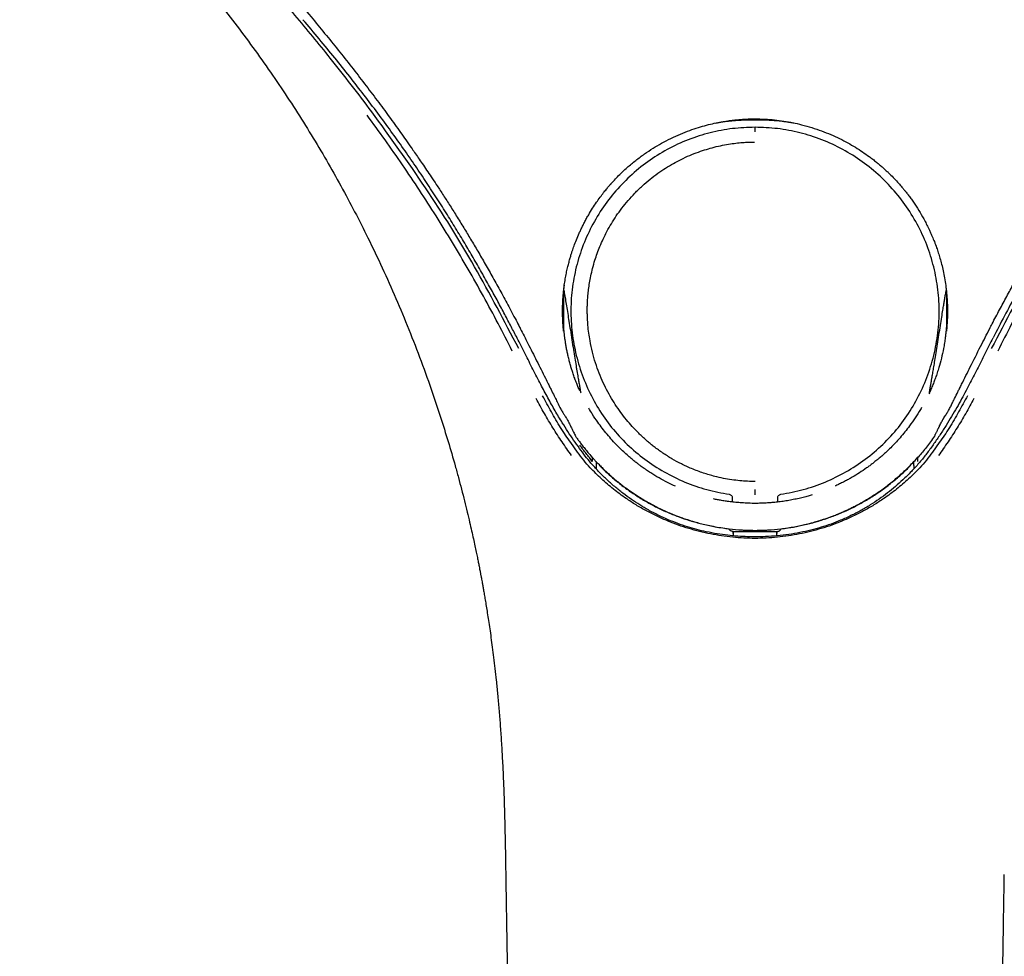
# Model space of a CAD drawing. Header units: millimetres. Extents: x 8 to 1918, y 12 to 2737.
# Tile 66 of 113: x 891 to 948, y 2231 to 2284. Entities that reach past the tile are written whole.
import ezdxf

# ---------------------------------------------------------------- set-up
doc = ezdxf.new("R2010")
doc.units = ezdxf.units.MM

msp = doc.modelspace()

# ---------------------------------------------------------------- linework, layer by layer
at = {"color": 7, "linetype": 'Continuous', "lineweight": 30}
for p, q in [((920.087, 2266.549), (920.082, 2266.553)), ((922.556, 2266.403), (922.554, 2266.432)), ((944.433, 2266.416), (944.434, 2266.441)), ((946.9, 2266.555), (946.897, 2266.551)), ((923.355, 2259.485), (922.963, 2260.032)), ((944.025, 2260.032), (943.633, 2259.485)), ((924.146, 2259.254), (924.183, 2259.187)), ((924.18, 2259.204), (924.183, 2259.187)), ((942.805, 2259.187), (942.841, 2259.254)), ((942.805, 2259.187), (942.808, 2259.206)), ((924.408, 2258.723), (924.408, 2258.549)), ((942.58, 2258.548), (942.58, 2258.723)), ((932.196, 2256.883), (932.196, 2256.64)), ((932.209, 2256.638), (932.209, 2256.905)), ((934.778, 2256.905), (934.778, 2256.639)), ((934.792, 2256.64), (934.792, 2256.883)), ((934.994, 2255.107), (935.369, 2255.162)), ((932.254, 2254.957), (933.494, 2254.957)), ((932.271, 2254.714), (932.254, 2254.957)), ((932.254, 2254.957), (932.254, 2254.956)), ((932.254, 2254.956), (932.254, 2254.716)), ((933.494, 2254.957), (934.733, 2254.957)), ((934.733, 2254.957), (934.716, 2254.706)), ((934.734, 2254.956), (934.733, 2254.957)), ((934.734, 2254.707), (934.734, 2254.956)), ((919.253, 2235.357), (919.253, 2235.357)), ((947.735, 2235.357), (947.734, 2235.357))]:
    msp.add_line(p, q, dxfattribs=at)
at = {"color": 7, "linetype": 'Continuous', "lineweight": 30, "flags": 128}
msp.add_lwpolyline([(924.595, 2258.762), (924.6, 2258.747), (924.605, 2258.731), (924.607, 2258.726), (924.607, 2258.725), (924.608, 2258.725), (924.608, 2258.725), (924.608, 2258.725)], dxfattribs=at)
at = {"color": 7, "linetype": 'Continuous', "lineweight": 30}
for points, knots in [([(894.021, 2299.552), (894.228, 2299.315), (894.634, 2298.852), (895.244, 2298.184), (895.835, 2297.552), (896.404, 2296.955), (896.95, 2296.391), (897.47, 2295.858), (897.978, 2295.34), (898.47, 2294.838), (898.946, 2294.352), (899.387, 2293.901), (899.794, 2293.485), (900.149, 2293.12), (900.457, 2292.804), (900.727, 2292.525), (900.99, 2292.253), (901.253, 2291.98), (901.517, 2291.705), (901.903, 2291.302), (902.411, 2290.767), (903.176, 2289.953), (904.077, 2288.982), (905.106, 2287.849), (906.126, 2286.701), (907.133, 2285.54), (908.058, 2284.447), (908.904, 2283.422), (909.674, 2282.47), (910.434, 2281.51), (911.177, 2280.549), (911.895, 2279.599), (912.58, 2278.673), (913.228, 2277.775), (913.711, 2277.091), (914.049, 2276.607), (914.26, 2276.301), (914.489, 2275.967), (914.737, 2275.601), (915.004, 2275.203), (915.308, 2274.745), (915.651, 2274.221), (916.032, 2273.626), (916.435, 2272.985), (916.842, 2272.325), (917.252, 2271.646), (917.661, 2270.954), (918.085, 2270.223), (918.522, 2269.452), (918.972, 2268.642), (919.432, 2267.791), (919.806, 2267.089), (920.022, 2266.669), (920.085, 2266.548)], [0, 0, 0, 0, 0.022688, 0.044418, 0.065177, 0.084954, 0.103741, 0.121534, 0.138333, 0.155684, 0.17186, 0.18687, 0.200718, 0.213408, 0.223101, 0.232101, 0.241041, 0.250022, 0.259043, 0.268107, 0.289637, 0.311403, 0.347243, 0.383434, 0.419609, 0.455783, 0.491975, 0.520776, 0.549606, 0.578461, 0.607317, 0.635505, 0.662667, 0.688794, 0.713878, 0.721936, 0.730628, 0.740197, 0.750641, 0.76196, 0.774153, 0.78964, 0.806336, 0.82424, 0.843351, 0.861433, 0.880479, 0.90049, 0.92147, 0.943424, 0.966359, 0.990285, 1, 1, 1, 1]), ([(946.903, 2266.548), (946.95, 2266.639), (947.135, 2267), (947.46, 2267.613), (947.871, 2268.377), (948.27, 2269.102), (948.655, 2269.787), (949.025, 2270.435), (949.391, 2271.064), (949.751, 2271.671), (950.103, 2272.254), (950.434, 2272.794), (950.744, 2273.29), (951.04, 2273.757), (951.325, 2274.201), (951.608, 2274.636), (951.889, 2275.062), (952.175, 2275.489), (952.465, 2275.917), (952.759, 2276.346), (953.057, 2276.777), (953.549, 2277.48), (954.246, 2278.453), (955.157, 2279.688), (956.09, 2280.914), (957.039, 2282.128), (957.912, 2283.212), (958.702, 2284.173), (959.406, 2285.012), (960.118, 2285.845), (960.835, 2286.669), (961.546, 2287.471), (962.24, 2288.244), (962.912, 2288.981), (963.566, 2289.688), (964.073, 2290.231), (964.446, 2290.627), (964.7, 2290.896), (964.977, 2291.188), (965.281, 2291.507), (965.61, 2291.851), (965.99, 2292.245), (966.423, 2292.693), (966.912, 2293.196), (967.438, 2293.736), (967.979, 2294.288), (968.531, 2294.852), (969.093, 2295.425), (969.684, 2296.027), (970.301, 2296.661), (970.942, 2297.329), (971.605, 2298.033), (972.286, 2298.775), (972.736, 2299.29), (972.966, 2299.552)], [0, 0, 0, 0, 0.007311, 0.028852, 0.049414, 0.069008, 0.087638, 0.105308, 0.122023, 0.139306, 0.155436, 0.170412, 0.184235, 0.196904, 0.209679, 0.22166, 0.233716, 0.245852, 0.258065, 0.270356, 0.282724, 0.295167, 0.331131, 0.367446, 0.40376, 0.440053, 0.476308, 0.502114, 0.527905, 0.553691, 0.579481, 0.605067, 0.629405, 0.652927, 0.675637, 0.697536, 0.705555, 0.714217, 0.723749, 0.734153, 0.74543, 0.757581, 0.77303, 0.789701, 0.807599, 0.82673, 0.844859, 0.863985, 0.884119, 0.90528, 0.927461, 0.950653, 0.974839, 1, 1, 1, 1]), ([(891.475, 2297.755), (891.633, 2297.574), (891.939, 2297.224), (892.391, 2296.722), (892.817, 2296.256), (893.216, 2295.826), (893.585, 2295.432), (893.924, 2295.073), (894.233, 2294.748), (894.512, 2294.454), (894.756, 2294.199), (894.966, 2293.979), (895.144, 2293.793), (895.298, 2293.633), (895.427, 2293.498), (895.531, 2293.389), (895.611, 2293.305), (895.669, 2293.244), (895.713, 2293.198), (895.751, 2293.159), (895.789, 2293.119), (895.827, 2293.08), (895.865, 2293.04), (895.936, 2292.965), (896.05, 2292.846), (896.208, 2292.681), (896.383, 2292.498), (896.574, 2292.297), (896.787, 2292.073), (897.039, 2291.808), (897.331, 2291.499), (897.667, 2291.141), (898.032, 2290.75), (898.426, 2290.324), (898.848, 2289.863), (899.297, 2289.367), (899.769, 2288.839), (900.254, 2288.289), (900.74, 2287.729), (901.221, 2287.166), (901.696, 2286.601), (902.375, 2285.777), (903.247, 2284.688), (904.294, 2283.314), (905.31, 2281.918), (906.292, 2280.501), (907.236, 2279.07), (908.14, 2277.627), (909.005, 2276.173), (909.831, 2274.708), (910.622, 2273.23), (911.413, 2271.671), (912.2, 2270.021), (912.98, 2268.276), (913.72, 2266.499), (914.421, 2264.691), (915.02, 2263.016), (915.53, 2261.484), (915.961, 2260.1), (916.296, 2258.949), (916.546, 2258.038), (916.723, 2257.37), (916.891, 2256.713), (917.046, 2256.083), (917.181, 2255.513), (917.297, 2255.005), (917.397, 2254.557), (917.484, 2254.153), (917.559, 2253.793), (917.624, 2253.478), (917.678, 2253.208), (917.722, 2252.99), (917.755, 2252.819), (917.779, 2252.693), (917.796, 2252.602), (917.81, 2252.53), (917.821, 2252.472), (917.833, 2252.411), (917.847, 2252.332), (917.869, 2252.217), (917.898, 2252.058), (917.934, 2251.859), (917.976, 2251.623), (918.024, 2251.347), (918.078, 2251.033), (918.137, 2250.679), (918.199, 2250.287), (918.266, 2249.856), (918.336, 2249.385), (918.408, 2248.876), (918.482, 2248.327), (918.557, 2247.738), (918.632, 2247.11), (918.709, 2246.413), (918.786, 2245.644), (918.863, 2244.8), (918.934, 2243.906), (918.999, 2242.961), (919.057, 2241.967), (919.106, 2240.945), (919.148, 2239.896), (919.181, 2238.823), (919.208, 2237.705), (919.23, 2236.544), (919.242, 2235.755), (919.249, 2235.353)], [0, 0, 0, 0, 0.010357, 0.020075, 0.029155, 0.037599, 0.045405, 0.052451, 0.058884, 0.064701, 0.069905, 0.074103, 0.077793, 0.080976, 0.083652, 0.08582, 0.087479, 0.088632, 0.089428, 0.090212, 0.090996, 0.091781, 0.092567, 0.093362, 0.096216, 0.099632, 0.103157, 0.10713, 0.111551, 0.116421, 0.122801, 0.129817, 0.137468, 0.145755, 0.154676, 0.164233, 0.174424, 0.18502, 0.195596, 0.206143, 0.216661, 0.227149, 0.251759, 0.276211, 0.300857, 0.325337, 0.349654, 0.373808, 0.397799, 0.421627, 0.445302, 0.469041, 0.495895, 0.522941, 0.550181, 0.577614, 0.60524, 0.625623, 0.646109, 0.666699, 0.676442, 0.686208, 0.695975, 0.705208, 0.713679, 0.720815, 0.727304, 0.733143, 0.738334, 0.742876, 0.746769, 0.750013, 0.752319, 0.754129, 0.755441, 0.756259, 0.757221, 0.757946, 0.758888, 0.760626, 0.762918, 0.765762, 0.76916, 0.77311, 0.777614, 0.782671, 0.78828, 0.794444, 0.80116, 0.808429, 0.816252, 0.824628, 0.833558, 0.84304, 0.854318, 0.866289, 0.878954, 0.892313, 0.906367, 0.921116, 0.935659, 0.950818, 0.966594, 0.982987, 1, 1, 1, 1]), ([(909.221, 2282.009), (908.889, 2282.421), (908.224, 2283.244), (907.208, 2284.464), (906.518, 2285.266), (906.174, 2285.667)], [0, 0, 0, 0, 0.333391, 0.666685, 1, 1, 1, 1]), ([(919.899, 2266.008), (919.786, 2266.227), (919.554, 2266.678), (919.188, 2267.371), (918.796, 2268.103), (918.375, 2268.871), (917.925, 2269.675), (917.454, 2270.497), (916.962, 2271.335), (916.45, 2272.187), (915.907, 2273.067), (915.332, 2273.974), (914.724, 2274.906), (914.081, 2275.863), (913.402, 2276.842), (912.686, 2277.844), (911.933, 2278.868), (911.146, 2279.907), (910.327, 2280.959), (909.475, 2282.025), (908.586, 2283.111), (907.974, 2283.835), (907.663, 2284.202)], [0, 0, 0, 0, 0.033686, 0.069444, 0.107275, 0.147181, 0.189161, 0.233212, 0.276637, 0.321891, 0.368961, 0.417833, 0.468485, 0.520896, 0.575094, 0.631088, 0.688874, 0.748452, 0.808714, 0.870715, 0.934469, 1, 1, 1, 1]), ([(959.324, 2284.202), (959.165, 2284.014), (958.837, 2283.627), (958.334, 2283.025), (957.807, 2282.384), (957.256, 2281.705), (956.682, 2280.985), (956.099, 2280.239), (955.509, 2279.469), (954.913, 2278.675), (954.302, 2277.842), (953.676, 2276.97), (953.039, 2276.056), (952.392, 2275.1), (951.737, 2274.101), (951.075, 2273.059), (950.407, 2271.974), (949.739, 2270.853), (949.073, 2269.696), (948.409, 2268.504), (947.745, 2267.276), (947.313, 2266.441), (947.095, 2266.02)], [0, 0, 0, 0, 0.033607, 0.069267, 0.106986, 0.146767, 0.188615, 0.232534, 0.275843, 0.320998, 0.368, 0.416847, 0.467535, 0.520062, 0.574439, 0.630653, 0.688686, 0.748517, 0.809011, 0.871204, 0.935081, 1, 1, 1, 1]), ([(911.594, 2278.939), (911.206, 2279.455), (910.428, 2280.489), (909.624, 2281.502), (909.221, 2282.009)], [0, 0, 0, 0, 0.499473, 1, 1, 1, 1]), ([(919.625, 2265.263), (919.357, 2265.79), (918.821, 2266.844), (917.978, 2268.405), (917.107, 2269.95), (916.205, 2271.478), (915.279, 2272.979), (914.33, 2274.455), (913.357, 2275.904), (912.357, 2277.338), (911.667, 2278.279), (911.322, 2278.75)], [0, 0, 0, 0, 0.112178, 0.224231, 0.336192, 0.448096, 0.559977, 0.669874, 0.779819, 0.889848, 1, 1, 1, 1]), ([(919.991, 2265.405), (919.17, 2266.974), (917.53, 2270.109), (914.715, 2274.625), (912.635, 2277.501), (911.594, 2278.939)], [0, 0, 0, 0, 0.333731, 0.666746, 1, 1, 1, 1]), ([(955.393, 2278.939), (954.353, 2277.501), (952.273, 2274.625), (949.458, 2270.109), (947.818, 2266.974), (946.997, 2265.405)], [0, 0, 0, 0, 0.333254, 0.666269, 1, 1, 1, 1]), ([(955.665, 2278.75), (955.314, 2278.271), (954.612, 2277.313), (953.595, 2275.852), (952.605, 2274.375), (951.646, 2272.881), (950.723, 2271.378), (949.834, 2269.867), (948.979, 2268.349), (948.152, 2266.816), (947.626, 2265.781), (947.362, 2265.263)], [0, 0, 0, 0, 0.112153, 0.22418, 0.336121, 0.448014, 0.559896, 0.669804, 0.779769, 0.889824, 1, 1, 1, 1]), ([(922.553, 2266.432), (922.543, 2266.545), (922.521, 2266.786), (922.502, 2267.168), (922.496, 2267.496), (922.499, 2267.758), (922.504, 2267.941), (922.512, 2268.132), (922.525, 2268.328), (922.541, 2268.53), (922.567, 2268.795), (922.607, 2269.11), (922.664, 2269.463), (922.727, 2269.786), (922.794, 2270.08), (922.861, 2270.344), (922.926, 2270.579), (922.989, 2270.786), (923.063, 2271.016), (923.159, 2271.292), (923.291, 2271.638), (923.422, 2271.946), (923.541, 2272.206), (923.639, 2272.409), (923.745, 2272.619), (923.862, 2272.837), (924.017, 2273.111), (924.206, 2273.423), (924.426, 2273.757), (924.636, 2274.052), (924.826, 2274.302), (924.994, 2274.511), (925.134, 2274.678), (925.226, 2274.784), (925.272, 2274.836), (925.284, 2274.849), (925.296, 2274.862), (925.307, 2274.875), (925.319, 2274.888), (925.33, 2274.9), (925.492, 2275.08), (925.81, 2275.409), (926.3, 2275.858), (926.795, 2276.258), (927.289, 2276.614), (927.778, 2276.929), (928.289, 2277.221), (928.818, 2277.487), (929.36, 2277.724), (929.878, 2277.92), (930.369, 2278.078), (930.829, 2278.204), (931.258, 2278.303), (931.652, 2278.378), (932.012, 2278.433), (932.335, 2278.473), (932.608, 2278.498), (932.834, 2278.514), (933.018, 2278.524), (933.174, 2278.53), (933.305, 2278.533), (933.408, 2278.534), (933.468, 2278.534), (933.493, 2278.534)], [0, 0, 0, 0, 0.018563, 0.039364, 0.062392, 0.072047, 0.082045, 0.092387, 0.103073, 0.114104, 0.125481, 0.14647, 0.165906, 0.1838, 0.200156, 0.214977, 0.228261, 0.240005, 0.250196, 0.267675, 0.287807, 0.310594, 0.322259, 0.334516, 0.347366, 0.360809, 0.374848, 0.398671, 0.420451, 0.440188, 0.457879, 0.471751, 0.484033, 0.493522, 0.49451, 0.495482, 0.496439, 0.497379, 0.498304, 0.499213, 0.500107, 0.53784, 0.574017, 0.60867, 0.641823, 0.673494, 0.703693, 0.738003, 0.770219, 0.80035, 0.828402, 0.854381, 0.878288, 0.900126, 0.919893, 0.937589, 0.953209, 0.964636, 0.974616, 0.983146, 0.990222, 0.99584, 1, 1, 1, 1]), ([(931.231, 2278.294), (931.269, 2278.301), (931.343, 2278.315), (931.44, 2278.333), (931.535, 2278.349), (931.652, 2278.367), (931.784, 2278.386), (931.917, 2278.403), (932.029, 2278.416), (932.106, 2278.424), (932.169, 2278.43), (932.263, 2278.439), (932.39, 2278.449), (932.556, 2278.461), (932.762, 2278.472), (933.006, 2278.48), (933.254, 2278.483), (933.422, 2278.481), (933.494, 2278.48)], [0, 0, 0, 0, 0.0754804, 0.1476606, 0.2161176, 0.2819516, 0.351736, 0.4197353, 0.4777647, 0.5260627, 0.5535657, 0.5887311, 0.6341453, 0.6906558, 0.7586803, 0.8384498, 0.9301115, 1, 1, 1, 1]), ([(933.493, 2278.538), (933.494, 2278.527), (933.494, 2278.51), (933.495, 2278.485), (933.494, 2278.483), (933.494, 2278.483)], [0, 0, 0, 0, 0.573073, 0.8576782, 1, 1, 1, 1]), ([(933.493, 2278.534), (933.682, 2278.531), (934.055, 2278.526), (934.606, 2278.481), (935.138, 2278.412), (935.652, 2278.32), (936.186, 2278.199), (936.736, 2278.044), (937.296, 2277.853), (937.825, 2277.641), (938.324, 2277.412), (938.791, 2277.169), (939.229, 2276.916), (939.636, 2276.654), (939.929, 2276.449), (940.12, 2276.307), (940.223, 2276.228), (940.359, 2276.122), (940.522, 2275.99), (940.705, 2275.835), (940.875, 2275.684), (941.034, 2275.538), (941.231, 2275.349), (941.452, 2275.125), (941.686, 2274.871), (941.87, 2274.659), (942.011, 2274.489), (942.117, 2274.357), (942.192, 2274.261), (942.258, 2274.175), (942.321, 2274.09), (942.396, 2273.988), (942.47, 2273.885), (942.626, 2273.661), (942.855, 2273.309), (943.15, 2272.801), (943.347, 2272.416), (943.465, 2272.166), (943.506, 2272.076), (943.547, 2271.985), (943.586, 2271.897), (943.652, 2271.742), (943.749, 2271.503), (943.864, 2271.194), (943.971, 2270.877), (944.068, 2270.561), (944.161, 2270.216), (944.249, 2269.842), (944.329, 2269.438), (944.394, 2269.016), (944.445, 2268.573), (944.477, 2268.134), (944.491, 2267.712), (944.49, 2267.331), (944.478, 2266.994), (944.459, 2266.698), (944.442, 2266.516), (944.434, 2266.432)], [0, 0, 0, 0, 0.030823, 0.060805, 0.089971, 0.11834, 0.145928, 0.179328, 0.211538, 0.24257, 0.272431, 0.301125, 0.328657, 0.35503, 0.380246, 0.387099, 0.393863, 0.401583, 0.415207, 0.428225, 0.440637, 0.452442, 0.46364, 0.48513, 0.503944, 0.520055, 0.530956, 0.540122, 0.547557, 0.550949, 0.557865, 0.564778, 0.571687, 0.578594, 0.609392, 0.640147, 0.674553, 0.679958, 0.685362, 0.690765, 0.696168, 0.701022, 0.718304, 0.738312, 0.754827, 0.772818, 0.792252, 0.813127, 0.835452, 0.859412, 0.882882, 0.908129, 0.931089, 0.951764, 0.97015, 0.986233, 1, 1, 1, 1]), ([(933.494, 2278.48), (933.586, 2278.481), (933.758, 2278.483), (933.996, 2278.479), (934.199, 2278.472), (934.365, 2278.464), (934.49, 2278.457), (934.581, 2278.45), (934.647, 2278.445), (934.747, 2278.437), (934.865, 2278.426), (934.992, 2278.412), (935.091, 2278.4), (935.197, 2278.387), (935.304, 2278.372), (935.421, 2278.354), (935.538, 2278.334), (935.639, 2278.316), (935.695, 2278.306), (935.719, 2278.301)], [0, 0, 0, 0, 0.088004, 0.16457, 0.229752, 0.283614, 0.326258, 0.353383, 0.375171, 0.396956, 0.465031, 0.524312, 0.588929, 0.655104, 0.721689, 0.788677, 0.869302, 0.943912, 1, 1, 1, 1]), ([(933.494, 2278.055), (933.064, 2278.04), (932.202, 2278.009), (930.921, 2277.76), (929.668, 2277.364), (928.468, 2276.808), (927.348, 2276.105), (926.324, 2275.27), (925.413, 2274.312), (924.629, 2273.248), (923.983, 2272.096), (923.487, 2270.87), (923.148, 2269.593), (922.969, 2268.285), (922.96, 2266.965), (923.117, 2265.655), (923.434, 2264.371), (923.904, 2263.135), (924.521, 2261.967), (925.279, 2260.886), (926.173, 2259.914), (927.182, 2259.062), (928.29, 2258.339), (929.478, 2257.759), (930.726, 2257.316), (931.591, 2257.159), (932.024, 2257.081)], [0, 0, 0, 0, 0.04077, 0.081861, 0.123507, 0.165371, 0.207077, 0.248801, 0.290577, 0.332329, 0.374033, 0.415784, 0.457592, 0.499272, 0.54087, 0.582574, 0.624354, 0.666147, 0.707889, 0.749551, 0.791209, 0.832945, 0.874742, 0.916546, 0.958305, 1, 1, 1, 1]), ([(933.494, 2277.8), (933.493, 2277.836), (933.493, 2277.908), (933.493, 2277.984), (933.493, 2278.034), (933.493, 2278.04), (933.494, 2278.043)], [0, 0, 0, 0, 0.24751, 0.500016, 0.752514, 1, 1, 1, 1]), ([(934.964, 2257.081), (935.396, 2257.16), (936.262, 2257.317), (937.51, 2257.759), (938.698, 2258.339), (939.805, 2259.062), (940.815, 2259.914), (941.708, 2260.886), (942.466, 2261.967), (943.083, 2263.136), (943.553, 2264.372), (943.87, 2265.655), (944.028, 2266.966), (944.019, 2268.285), (943.839, 2269.593), (943.5, 2270.871), (943.005, 2272.096), (942.358, 2273.249), (941.574, 2274.313), (940.662, 2275.271), (939.639, 2276.106), (938.518, 2276.809), (937.319, 2277.364), (936.066, 2277.761), (934.785, 2278.009), (933.923, 2278.04), (933.494, 2278.055)], [0, 0, 0, 0, 0.041692, 0.083451, 0.125255, 0.167053, 0.20879, 0.250448, 0.29211, 0.333853, 0.375647, 0.417428, 0.459133, 0.500732, 0.542413, 0.584225, 0.625984, 0.667692, 0.709442, 0.751223, 0.792952, 0.834656, 0.876527, 0.918167, 0.959233, 1, 1, 1, 1]), ([(933.494, 2257.814), (933.351, 2257.815), (933.06, 2257.819), (932.615, 2257.852), (932.154, 2257.907), (931.678, 2257.989), (931.249, 2258.086), (930.869, 2258.191), (930.541, 2258.294), (930.204, 2258.413), (929.879, 2258.543), (929.572, 2258.678), (929.196, 2258.86), (928.744, 2259.105), (928.223, 2259.433), (927.826, 2259.721), (927.54, 2259.948), (927.353, 2260.104), (927.167, 2260.267), (926.985, 2260.436), (926.814, 2260.603), (926.587, 2260.834), (926.307, 2261.143), (925.976, 2261.548), (925.658, 2261.981), (925.357, 2262.443), (925.075, 2262.933), (924.816, 2263.453), (924.579, 2264.006), (924.37, 2264.593), (924.194, 2265.212), (924.072, 2265.781), (923.992, 2266.292), (923.945, 2266.721), (923.925, 2267.019), (923.918, 2267.183), (923.916, 2267.229), (923.915, 2267.274), (923.913, 2267.322), (923.912, 2267.372), (923.911, 2267.417), (923.91, 2267.51), (923.909, 2267.661), (923.911, 2267.89), (923.922, 2268.157), (923.944, 2268.461), (923.981, 2268.798), (924.036, 2269.168), (924.113, 2269.569), (924.214, 2270.002), (924.336, 2270.432), (924.476, 2270.852), (924.632, 2271.258), (924.817, 2271.677), (925.032, 2272.11), (925.283, 2272.55), (925.567, 2272.994), (925.885, 2273.436), (926.236, 2273.871), (926.625, 2274.3), (927.046, 2274.707), (927.487, 2275.087), (927.932, 2275.425), (928.378, 2275.725), (928.82, 2275.989), (929.282, 2276.231), (929.757, 2276.449), (930.243, 2276.639), (930.707, 2276.793), (931.171, 2276.923), (931.629, 2277.029), (932.078, 2277.108), (932.485, 2277.161), (932.851, 2277.191), (933.172, 2277.207), (933.371, 2277.209), (933.463, 2277.209)], [0, 0, 0, 0, 0.0140517, 0.0287271, 0.0440178, 0.0599247, 0.0764524, 0.0876118, 0.0990392, 0.1107337, 0.1231283, 0.1339967, 0.1442947, 0.1648879, 0.1854835, 0.2060807, 0.2141734, 0.2222655, 0.2305574, 0.2390625, 0.2472604, 0.2546237, 0.2716498, 0.2891448, 0.3070935, 0.3254892, 0.3443352, 0.3636449, 0.3834295, 0.4042133, 0.4254727, 0.4472145, 0.4618282, 0.4766506, 0.4898674, 0.4913612, 0.492857, 0.4943548, 0.4958547, 0.4975593, 0.499303, 0.5003667, 0.5066656, 0.5142233, 0.5230191, 0.5330393, 0.5442788, 0.5565078, 0.5699283, 0.5845611, 0.6004157, 0.6139612, 0.6282642, 0.6433271, 0.6591654, 0.6759416, 0.693269, 0.7112477, 0.7296963, 0.748447, 0.7683885, 0.7875363, 0.8059323, 0.8236046, 0.8405675, 0.8568223, 0.8750538, 0.8922469, 0.9083424, 0.9233221, 0.9397696, 0.9547438, 0.9682616, 0.9803231, 0.9909128, 1, 1, 1, 1]), ([(922.573, 2268.749), (922.572, 2268.727), (922.568, 2268.662), (922.564, 2268.552), (922.559, 2268.421), (922.556, 2268.295), (922.555, 2268.172), (922.555, 2268.092), (922.555, 2268.053)], [0, 0, 0, 0, 0.091648, 0.283791, 0.472434, 0.654596, 0.830974, 1, 1, 1, 1]), ([(922.563, 2268.674), (922.563, 2268.674), (922.563, 2268.674), (922.563, 2268.68), (922.564, 2268.688), (922.565, 2268.699), (922.566, 2268.716), (922.568, 2268.742), (922.571, 2268.777), (922.575, 2268.816), (922.579, 2268.854), (922.583, 2268.89), (922.586, 2268.916), (922.588, 2268.933), (922.589, 2268.943), (922.591, 2268.957), (922.593, 2268.976), (922.596, 2268.999), (922.598, 2269.015), (922.599, 2269.024)], [0, 0, 0, 0, 0.06113, 0.11471, 0.167924, 0.222538, 0.28129, 0.376836, 0.472477, 0.567883, 0.65582, 0.726855, 0.799406, 0.820026, 0.841793, 0.870615, 0.908271, 0.954771, 1, 1, 1, 1]), ([(922.567, 2268.728), (922.575, 2268.685), (922.606, 2268.518), (922.656, 2268.227), (922.722, 2267.831), (922.79, 2267.412), (922.864, 2266.949), (922.944, 2266.449), (923.028, 2265.909), (923.113, 2265.37), (923.192, 2264.878), (923.253, 2264.501), (923.299, 2264.224), (923.331, 2264.032), (923.361, 2263.859), (923.395, 2263.668), (923.434, 2263.449), (923.477, 2263.203), (923.511, 2263.013), (923.53, 2262.905), (923.535, 2262.879)], [0, 0, 0, 0, 0.022312, 0.086132, 0.14915, 0.225612, 0.301034, 0.386133, 0.481681, 0.577856, 0.662039, 0.73423, 0.771155, 0.803917, 0.832515, 0.860112, 0.902356, 0.944598, 0.986838, 1, 1, 1, 1]), ([(943.458, 2262.892), (943.464, 2262.923), (943.481, 2263.021), (943.509, 2263.186), (943.544, 2263.387), (943.578, 2263.582), (943.617, 2263.804), (943.661, 2264.065), (943.714, 2264.381), (943.775, 2264.752), (943.844, 2265.182), (943.923, 2265.676), (944.004, 2266.196), (944.085, 2266.709), (944.16, 2267.179), (944.223, 2267.568), (944.275, 2267.884), (944.317, 2268.138), (944.359, 2268.385), (944.393, 2268.581), (944.415, 2268.699), (944.421, 2268.731)], [0, 0, 0, 0, 0.015985, 0.050432, 0.084879, 0.119324, 0.151089, 0.199016, 0.253175, 0.313566, 0.389759, 0.474, 0.566808, 0.656902, 0.737281, 0.807943, 0.856647, 0.899353, 0.938875, 0.983576, 1, 1, 1, 1]), ([(944.388, 2269.024), (944.389, 2269.014), (944.392, 2268.996), (944.395, 2268.97), (944.398, 2268.949), (944.4, 2268.933), (944.402, 2268.918), (944.403, 2268.905), (944.407, 2268.869), (944.413, 2268.817), (944.419, 2268.754), (944.422, 2268.717), (944.423, 2268.696), (944.424, 2268.685), (944.424, 2268.678), (944.425, 2268.674), (944.425, 2268.674), (944.425, 2268.674)], [0, 0, 0, 0, 0.056619, 0.111399, 0.154205, 0.185223, 0.212739, 0.241293, 0.270882, 0.436043, 0.583361, 0.730458, 0.790544, 0.846755, 0.904157, 0.965151, 1, 1, 1, 1]), ([(944.422, 2268.709), (944.423, 2268.695), (944.428, 2268.604), (944.432, 2268.452), (944.434, 2268.271), (944.433, 2268.144), (944.432, 2268.077), (944.432, 2268.053)], [0, 0, 0, 0, 0.063094, 0.419253, 0.694241, 0.88787, 1, 1, 1, 1]), ([(922.556, 2268.053), (922.554, 2267.913), (922.551, 2267.632), (922.551, 2267.349), (922.551, 2267.207)], [0, 0, 0, 0, 0.499814, 1, 1, 1, 1]), ([(944.432, 2268.053), (944.434, 2267.913), (944.437, 2267.632), (944.436, 2267.349), (944.436, 2267.207)], [0, 0, 0, 0, 0.4998139, 1, 1, 1, 1]), ([(922.551, 2267.207), (922.551, 2267.126), (922.551, 2266.998), (922.552, 2266.82), (922.552, 2266.708), (922.552, 2266.638), (922.553, 2266.617), (922.553, 2266.571), (922.553, 2266.518), (922.554, 2266.46), (922.554, 2266.445), (922.554, 2266.44), (922.555, 2266.432), (922.555, 2266.425), (922.555, 2266.418)], [0, 0, 0, 0, 0.320067, 0.507014, 0.702539, 0.755807, 0.771318, 0.779416, 0.929741, 0.965319, 0.9753, 0.978341, 0.980084, 1, 1, 1, 1]), ([(944.436, 2267.207), (944.436, 2267.08), (944.436, 2266.883), (944.435, 2266.638), (944.435, 2266.504), (944.433, 2266.429), (944.432, 2266.403)], [0, 0, 0, 0, 0.5000593, 0.7751583, 0.9222475, 1, 1, 1, 1]), ([(920.082, 2266.553), (920.226, 2266.271), (920.54, 2265.659), (921.016, 2264.713), (921.403, 2263.939), (921.659, 2263.425), (921.749, 2263.243), (921.785, 2263.173)], [0, 0, 0, 0, 0.250998, 0.544648, 0.838864, 0.937421, 1, 1, 1, 1]), ([(923.484, 2262.993), (923.47, 2263.022), (923.425, 2263.121), (923.349, 2263.304), (923.264, 2263.516), (923.194, 2263.702), (923.142, 2263.846), (923.098, 2263.974), (923.049, 2264.123), (922.991, 2264.307), (922.927, 2264.53), (922.862, 2264.775), (922.804, 2265.02), (922.752, 2265.263), (922.708, 2265.49), (922.672, 2265.704), (922.646, 2265.876), (922.628, 2266.003), (922.617, 2266.092), (922.608, 2266.16), (922.601, 2266.224), (922.592, 2266.3), (922.581, 2266.403), (922.568, 2266.541), (922.558, 2266.654), (922.553, 2266.724), (922.552, 2266.733)], [0, 0, 0, 0, 0.028759, 0.096393, 0.167672, 0.218044, 0.259359, 0.293326, 0.329849, 0.382431, 0.441284, 0.505132, 0.574103, 0.631998, 0.6931, 0.749218, 0.795469, 0.823803, 0.846266, 0.862793, 0.875097, 0.893613, 0.918476, 0.949784, 0.99361, 1, 1, 1, 1]), ([(944.435, 2266.732), (944.432, 2266.688), (944.425, 2266.602), (944.414, 2266.483), (944.403, 2266.372), (944.392, 2266.265), (944.378, 2266.151), (944.356, 2265.971), (944.32, 2265.723), (944.251, 2265.328), (944.149, 2264.854), (944.023, 2264.389), (943.906, 2264.02), (943.808, 2263.739), (943.708, 2263.473), (943.602, 2263.213), (943.507, 2262.996), (943.445, 2262.864), (943.424, 2262.818)], [0, 0, 0, 0, 0.029623, 0.05853, 0.082533, 0.107766, 0.134567, 0.162913, 0.235555, 0.311082, 0.44673, 0.579091, 0.656167, 0.729797, 0.802133, 0.878637, 0.957848, 1, 1, 1, 1]), ([(944.432, 2266.403), (944.432, 2266.407), (944.433, 2266.417), (944.434, 2266.427), (944.435, 2266.432)], [0, 0, 0, 0, 0.500029, 1, 1, 1, 1]), ([(945.184, 2263.135), (945.222, 2263.212), (945.342, 2263.453), (945.546, 2263.861), (945.906, 2264.583), (946.357, 2265.482), (946.731, 2266.212), (946.905, 2266.552)], [0, 0, 0, 0, 0.066951, 0.211827, 0.35734, 0.700238, 1, 1, 1, 1]), ([(921.25, 2263.352), (921.101, 2263.642), (920.8, 2264.225), (920.354, 2265.114), (920.051, 2265.709), (919.899, 2266.008)], [0, 0, 0, 0, 0.3292176, 0.662591, 1, 1, 1, 1]), ([(947.089, 2266.008), (946.936, 2265.709), (946.634, 2265.114), (946.188, 2264.225), (945.887, 2263.642), (945.737, 2263.352)], [0, 0, 0, 0, 0.337409, 0.670782, 1, 1, 1, 1]), ([(933.496, 2254.647), (933.354, 2254.649), (933.027, 2254.652), (932.507, 2254.682), (931.928, 2254.737), (931.325, 2254.82), (930.737, 2254.93), (930.17, 2255.064), (929.627, 2255.22), (929.076, 2255.408), (928.517, 2255.629), (927.954, 2255.886), (927.417, 2256.167), (926.906, 2256.469), (926.422, 2256.786), (925.942, 2257.137), (925.468, 2257.52), (925.002, 2257.939), (924.545, 2258.388), (924.143, 2258.832), (923.785, 2259.272), (923.457, 2259.71), (923.126, 2260.177), (922.798, 2260.665), (922.443, 2261.224), (922.061, 2261.863), (921.651, 2262.591), (921.386, 2263.095), (921.25, 2263.352)], [0, 0, 0, 0, 0.025881, 0.059596, 0.095113, 0.132399, 0.17143, 0.205284, 0.240356, 0.276719, 0.314444, 0.35356, 0.394095, 0.429996, 0.466993, 0.505078, 0.544067, 0.584117, 0.625342, 0.666441, 0.69936, 0.734174, 0.770708, 0.807571, 0.844931, 0.894907, 0.946459, 1, 1, 1, 1]), ([(921.786, 2263.171), (921.82, 2263.103), (921.909, 2262.923), (922.044, 2262.652), (922.211, 2262.312), (922.351, 2262.015), (922.498, 2261.766), (922.583, 2261.633), (922.647, 2261.533), (922.69, 2261.466), (922.722, 2261.415), (922.735, 2261.394)], [0, 0, 0, 0, 0.112969, 0.298038, 0.448716, 0.674473, 0.785021, 0.879577, 0.910535, 0.961921, 1, 1, 1, 1]), ([(945.737, 2263.352), (945.656, 2263.197), (945.49, 2262.88), (945.229, 2262.401), (944.95, 2261.907), (944.651, 2261.401), (944.329, 2260.881), (943.988, 2260.36), (943.627, 2259.841), (943.253, 2259.336), (942.857, 2258.845), (942.422, 2258.366), (941.97, 2257.923), (941.517, 2257.517), (941.067, 2257.151), (940.588, 2256.799), (940.08, 2256.464), (939.543, 2256.149), (938.977, 2255.856), (938.407, 2255.599), (937.836, 2255.377), (937.268, 2255.188), (936.675, 2255.025), (936.059, 2254.889), (935.42, 2254.781), (934.761, 2254.704), (934.117, 2254.656), (933.693, 2254.651), (933.495, 2254.648)], [0, 0, 0, 0, 0.032303, 0.065947, 0.100967, 0.137435, 0.175469, 0.215245, 0.254564, 0.294794, 0.334535, 0.375575, 0.419133, 0.455361, 0.492452, 0.530545, 0.569455, 0.609143, 0.649621, 0.690897, 0.727681, 0.765098, 0.803234, 0.842172, 0.881939, 0.922545, 0.96397, 1, 1, 1, 1]), ([(944.249, 2261.388), (944.251, 2261.392), (944.276, 2261.433), (944.344, 2261.539), (944.446, 2261.696), (944.562, 2261.886), (944.652, 2262.053), (944.722, 2262.195), (944.77, 2262.294), (944.808, 2262.375), (944.838, 2262.439), (944.866, 2262.495), (944.948, 2262.66), (945.05, 2262.866), (945.147, 2263.06), (945.179, 2263.125), (945.183, 2263.134)], [0, 0, 0, 0, 0.006434, 0.073549, 0.190903, 0.292667, 0.411197, 0.477629, 0.532294, 0.576943, 0.612514, 0.639418, 0.672264, 0.890157, 0.985841, 1, 1, 1, 1]), ([(923.01, 2259.296), (922.827, 2259.554), (922.46, 2260.071), (921.944, 2260.875), (921.448, 2261.701), (921.142, 2262.271), (920.989, 2262.556)], [0, 0, 0, 0, 0.248683, 0.497861, 0.748079, 1, 1, 1, 1]), ([(922.963, 2260.032), (922.767, 2260.315), (922.376, 2260.881), (921.851, 2261.784), (921.522, 2262.402), (921.357, 2262.713)], [0, 0, 0, 0, 0.331803, 0.664599, 1, 1, 1, 1]), ([(945.999, 2262.556), (945.845, 2262.271), (945.54, 2261.701), (945.044, 2260.875), (944.527, 2260.071), (944.161, 2259.554), (943.978, 2259.296)], [0, 0, 0, 0, 0.251921, 0.502139, 0.751317, 1, 1, 1, 1]), ([(945.631, 2262.713), (945.466, 2262.402), (945.136, 2261.784), (944.612, 2260.881), (944.22, 2260.315), (944.025, 2260.032)], [0, 0, 0, 0, 0.335401, 0.6681974, 1, 1, 1, 1]), ([(928.946, 2257.539), (928.797, 2257.608), (928.478, 2257.756), (928.007, 2258.013), (927.605, 2258.257), (927.288, 2258.467), (927.089, 2258.606), (926.926, 2258.726), (926.783, 2258.833), (926.61, 2258.968), (926.405, 2259.136), (926.172, 2259.337), (925.914, 2259.575), (925.63, 2259.853), (925.334, 2260.167), (925.042, 2260.504), (924.766, 2260.849), (924.482, 2261.235), (924.223, 2261.618), (924.06, 2261.895), (923.995, 2262.006)], [0, 0, 0, 0, 0.0725, 0.15514, 0.237735, 0.280972, 0.32418, 0.34556, 0.371102, 0.403693, 0.443322, 0.488669, 0.5407, 0.599505, 0.665084, 0.732122, 0.796995, 0.859669, 0.943672, 1, 1, 1, 1]), ([(943.011, 2262.038), (942.99, 2261.999), (942.878, 2261.799), (942.649, 2261.445), (942.354, 2261.023), (942.06, 2260.645), (941.788, 2260.32), (941.515, 2260.018), (941.253, 2259.749), (941.01, 2259.515), (940.79, 2259.315), (940.609, 2259.159), (940.466, 2259.04), (940.357, 2258.953), (940.279, 2258.891), (940.207, 2258.836), (940.136, 2258.781), (940.048, 2258.715), (939.959, 2258.65), (939.766, 2258.512), (939.465, 2258.309), (939.115, 2258.094), (938.827, 2257.93), (938.606, 2257.811), (938.385, 2257.699), (938.205, 2257.612), (938.099, 2257.563), (938.067, 2257.549)], [0, 0, 0, 0, 0.019494, 0.099943, 0.184472, 0.24605, 0.310616, 0.371536, 0.42628, 0.476999, 0.520944, 0.55819, 0.583119, 0.603777, 0.620158, 0.627614, 0.643893, 0.660171, 0.676449, 0.692725, 0.765354, 0.837918, 0.874909, 0.911873, 0.948807, 0.984459, 1, 1, 1, 1]), ([(922.737, 2261.392), (922.753, 2261.365), (922.787, 2261.31), (922.817, 2261.252), (922.832, 2261.222)], [0, 0, 0, 0, 0.490476, 1, 1, 1, 1]), ([(944.155, 2261.222), (944.171, 2261.252), (944.2, 2261.31), (944.234, 2261.365), (944.251, 2261.392)], [0, 0, 0, 0, 0.510228, 1, 1, 1, 1]), ([(922.832, 2261.222), (922.842, 2261.202), (922.882, 2261.121), (922.938, 2261.009), (922.998, 2260.887), (923.055, 2260.768), (923.113, 2260.644), (923.179, 2260.511), (923.219, 2260.438), (923.239, 2260.403)], [0, 0, 0, 0, 0.0736721, 0.291921, 0.4072261, 0.5214646, 0.7318283, 0.8687926, 1, 1, 1, 1]), ([(943.749, 2260.403), (943.759, 2260.421), (943.781, 2260.46), (943.814, 2260.525), (943.847, 2260.59), (943.881, 2260.661), (943.913, 2260.727), (943.941, 2260.787), (943.965, 2260.837), (943.988, 2260.885), (944.014, 2260.937), (944.051, 2261.011), (944.098, 2261.107), (944.136, 2261.184), (944.155, 2261.222)], [0, 0, 0, 0, 0.0689972, 0.1458007, 0.2319985, 0.307296, 0.4060662, 0.477711, 0.5270543, 0.5909163, 0.6546204, 0.7182048, 0.8611042, 1, 1, 1, 1]), ([(923.239, 2260.403), (923.271, 2260.355), (923.34, 2260.249), (923.466, 2260.085), (923.606, 2259.895), (923.769, 2259.686), (923.954, 2259.461), (924.088, 2259.308), (924.158, 2259.228)], [0, 0, 0, 0, 0.115197, 0.2534583, 0.4128856, 0.5896617, 0.7851729, 1, 1, 1, 1]), ([(943.749, 2260.402), (943.675, 2260.295), (943.526, 2260.082), (943.294, 2259.779), (943.063, 2259.493), (942.906, 2259.315), (942.83, 2259.228)], [0, 0, 0, 0, 0.261958, 0.520402, 0.76635, 1, 1, 1, 1]), ([(924.184, 2258.948), (924.133, 2259.026), (924.028, 2259.186), (923.844, 2259.412), (923.663, 2259.65), (923.541, 2259.809), (923.48, 2259.89)], [0, 0, 0, 0, 0.237844, 0.488737, 0.74344, 1, 1, 1, 1]), ([(924.072, 2258.598), (923.947, 2258.738), (923.694, 2259.021), (923.469, 2259.329), (923.355, 2259.485)], [0, 0, 0, 0, 0.493703, 1, 1, 1, 1]), ([(924.158, 2259.228), (924.194, 2259.188), (924.275, 2259.098), (924.41, 2258.952), (924.571, 2258.784), (924.759, 2258.595), (924.959, 2258.403), (925.166, 2258.213), (925.378, 2258.027), (925.608, 2257.834), (925.843, 2257.646), (926.119, 2257.436), (926.424, 2257.218), (926.759, 2256.995), (927.038, 2256.822), (927.262, 2256.689), (927.431, 2256.594), (927.543, 2256.532), (927.603, 2256.5), (927.621, 2256.49), (927.638, 2256.481), (927.655, 2256.472), (927.673, 2256.463), (927.803, 2256.394), (928.038, 2256.275), (928.369, 2256.119), (928.669, 2255.989), (928.935, 2255.881), (929.156, 2255.797), (929.334, 2255.733), (929.474, 2255.685), (929.581, 2255.649), (929.659, 2255.623), (929.704, 2255.609), (929.73, 2255.601), (929.743, 2255.597), (929.754, 2255.593), (929.763, 2255.59), (929.771, 2255.588), (929.865, 2255.558), (930.061, 2255.5), (930.372, 2255.415), (930.724, 2255.33), (931.117, 2255.247), (931.551, 2255.169), (931.857, 2255.129), (932.016, 2255.108)], [0, 0, 0, 0, 0.018056, 0.039963, 0.065717, 0.095307, 0.128731, 0.157688, 0.189016, 0.222716, 0.257822, 0.289428, 0.338591, 0.383365, 0.42375, 0.448002, 0.470343, 0.488424, 0.490683, 0.492916, 0.495123, 0.497305, 0.499462, 0.501594, 0.546523, 0.587015, 0.623072, 0.654697, 0.681886, 0.701153, 0.717339, 0.730442, 0.738248, 0.74432, 0.745959, 0.747406, 0.74866, 0.749721, 0.75059, 0.751267, 0.782268, 0.817461, 0.856838, 0.90039, 0.948111, 1, 1, 1, 1]), ([(924.183, 2259.187), (924.19, 2259.142), (924.202, 2259.062), (924.189, 2258.983), (924.184, 2258.948)], [0, 0, 0, 0, 0.5617781, 1, 1, 1, 1]), ([(934.972, 2255.108), (935.106, 2255.126), (935.367, 2255.159), (935.74, 2255.223), (936.084, 2255.291), (936.388, 2255.359), (936.654, 2255.426), (936.831, 2255.474), (936.94, 2255.505), (936.988, 2255.519), (937.034, 2255.533), (937.08, 2255.546), (937.124, 2255.56), (937.168, 2255.573), (937.204, 2255.584), (937.238, 2255.595), (937.287, 2255.61), (937.367, 2255.636), (937.485, 2255.675), (937.637, 2255.727), (937.82, 2255.793), (938.035, 2255.874), (938.28, 2255.973), (938.518, 2256.075), (938.744, 2256.178), (938.897, 2256.251), (939.004, 2256.304), (939.062, 2256.332), (939.12, 2256.361), (939.179, 2256.391), (939.238, 2256.422), (939.5, 2256.56), (939.956, 2256.818), (940.586, 2257.227), (941.19, 2257.673), (941.766, 2258.156), (942.317, 2258.671), (942.659, 2259.042), (942.83, 2259.228)], [0, 0, 0, 0, 0.043896, 0.084842, 0.122839, 0.157885, 0.186281, 0.212383, 0.217928, 0.223356, 0.228669, 0.233866, 0.238947, 0.243912, 0.248761, 0.251365, 0.255701, 0.265456, 0.279112, 0.296669, 0.318129, 0.34337, 0.372476, 0.405445, 0.429321, 0.454882, 0.461854, 0.468943, 0.476147, 0.483466, 0.490902, 0.498453, 0.581981, 0.66554, 0.749126, 0.832729, 0.916343, 1, 1, 1, 1]), ([(942.804, 2258.948), (942.798, 2258.983), (942.785, 2259.062), (942.798, 2259.142), (942.805, 2259.187)], [0, 0, 0, 0, 0.438222, 1, 1, 1, 1]), ([(943.633, 2259.485), (943.519, 2259.329), (943.294, 2259.021), (943.04, 2258.738), (942.915, 2258.598)], [0, 0, 0, 0, 0.506297, 1, 1, 1, 1]), ([(928.527, 2255.545), (928.316, 2255.636), (927.893, 2255.818), (927.283, 2256.13), (926.693, 2256.468), (926.063, 2256.877), (925.399, 2257.369), (924.711, 2257.953), (924.285, 2258.383), (924.072, 2258.598)], [0, 0, 0, 0, 0.1260912, 0.2514896, 0.3764062, 0.5010329, 0.6670406, 0.8332371, 1, 1, 1, 1]), ([(924.41, 2258.953), (924.41, 2258.917), (924.41, 2258.842), (924.411, 2258.764), (924.411, 2258.724)], [0, 0, 0, 0, 0.478657, 1, 1, 1, 1]), ([(924.608, 2258.725), (924.77, 2258.564), (925.094, 2258.242), (925.616, 2257.794), (926.165, 2257.372), (926.742, 2256.979), (927.346, 2256.616), (927.97, 2256.288), (928.613, 2255.995), (929.273, 2255.739), (929.943, 2255.522), (930.62, 2255.343), (931.303, 2255.201), (931.763, 2255.138), (931.994, 2255.107)], [0, 0, 0, 0, 0.081689, 0.163516, 0.245749, 0.329511, 0.413355, 0.497555, 0.581842, 0.666113, 0.75064, 0.833805, 0.91684, 1, 1, 1, 1]), ([(935.379, 2255.164), (935.481, 2255.178), (935.812, 2255.225), (936.367, 2255.344), (937.045, 2255.521), (937.715, 2255.739), (938.374, 2255.995), (939.017, 2256.288), (939.642, 2256.616), (940.245, 2256.979), (940.823, 2257.372), (941.372, 2257.794), (941.893, 2258.242), (942.218, 2258.564), (942.38, 2258.725)], [0, 0, 0, 0, 0.038497, 0.125574, 0.212818, 0.3014, 0.389774, 0.478223, 0.566463, 0.654389, 0.742287, 0.828495, 0.914305, 1, 1, 1, 1]), ([(942.915, 2258.598), (942.702, 2258.383), (942.277, 2257.953), (941.588, 2257.369), (940.925, 2256.877), (940.294, 2256.468), (939.704, 2256.13), (939.095, 2255.818), (938.672, 2255.636), (938.46, 2255.545)], [0, 0, 0, 0, 0.166763, 0.332959, 0.498967, 0.623594, 0.74851, 0.873909, 1, 1, 1, 1]), ([(942.38, 2258.725), (942.38, 2258.725), (942.38, 2258.725), (942.381, 2258.727), (942.384, 2258.735), (942.388, 2258.748), (942.393, 2258.761), (942.395, 2258.768)], [0, 0, 0, 0, 0.005022, 0.041932, 0.142278, 0.5187, 1, 1, 1, 1]), ([(942.578, 2258.724), (942.578, 2258.76), (942.578, 2258.832), (942.578, 2258.912), (942.577, 2258.952), (942.577, 2258.96)], [0, 0, 0, 0, 0.44389, 0.891839, 1, 1, 1, 1]), ([(933.494, 2257.058), (933.493, 2257.062), (933.493, 2257.071), (933.493, 2257.135), (933.493, 2257.229), (933.494, 2257.317), (933.494, 2257.36)], [0, 0, 0, 0, 0.246916, 0.500004, 0.75309, 1, 1, 1, 1]), ([(933.494, 2256.562), (933.47, 2256.562), (933.311, 2256.561), (933.029, 2256.572), (932.657, 2256.593), (932.317, 2256.624), (932.006, 2256.661), (931.723, 2256.702), (931.469, 2256.746), (931.27, 2256.784), (931.157, 2256.808), (931.119, 2256.816)], [0, 0, 0, 0, 0.0293263, 0.1975903, 0.351569, 0.4937211, 0.6250115, 0.7438095, 0.8528766, 0.9503123, 1, 1, 1, 1]), ([(936.767, 2257.051), (936.689, 2257.028), (936.517, 2256.975), (936.239, 2256.901), (935.927, 2256.827), (935.598, 2256.759), (935.267, 2256.702), (934.94, 2256.655), (934.651, 2256.623), (934.382, 2256.598), (934.121, 2256.58), (933.822, 2256.567), (933.609, 2256.56), (933.495, 2256.561), (933.494, 2256.561)], [0, 0, 0, 0, 0.076099, 0.168859, 0.267077, 0.369567, 0.471542, 0.570036, 0.665581, 0.732898, 0.810599, 0.899074, 0.998772, 1, 1, 1, 1]), ([(933.494, 2254.561), (933.281, 2254.565), (932.854, 2254.571), (932.216, 2254.621), (931.579, 2254.7), (930.948, 2254.811), (930.325, 2254.95), (929.711, 2255.119), (929.11, 2255.315), (928.721, 2255.468), (928.527, 2255.545)], [0, 0, 0, 0, 0.124007, 0.248552, 0.373556, 0.498893, 0.624402, 0.749896, 0.875168, 1, 1, 1, 1]), ([(932.016, 2255.108), (932.262, 2255.083), (932.592, 2255.05), (933.086, 2255.025), (933.333, 2255.022), (933.494, 2255.02)], [0, 0, 0, 0, 0.501575, 0.674812, 1, 1, 1, 1]), ([(938.46, 2255.545), (938.266, 2255.468), (937.877, 2255.315), (937.276, 2255.119), (936.663, 2254.95), (936.039, 2254.811), (935.408, 2254.7), (934.772, 2254.621), (934.133, 2254.571), (933.707, 2254.565), (933.494, 2254.561)], [0, 0, 0, 0, 0.124832, 0.250104, 0.375598, 0.501107, 0.626444, 0.751448, 0.875993, 1, 1, 1, 1]), ([(933.494, 2255.02), (933.655, 2255.022), (933.901, 2255.025), (934.395, 2255.05), (934.726, 2255.083), (934.972, 2255.108)], [0, 0, 0, 0, 0.325118, 0.498419, 1, 1, 1, 1]), ([(933.493, 2254.646), (933.494, 2254.652), (933.494, 2254.662), (933.495, 2254.65), (933.496, 2254.644)], [0, 0, 0, 0, 0.518877, 1, 1, 1, 1]), ([(919.249, 2235.353), (919.253, 2235.105), (919.261, 2234.625), (919.272, 2233.928), (919.283, 2233.278), (919.292, 2232.677), (919.301, 2232.123), (919.309, 2231.616), (919.317, 2231.168), (919.323, 2230.776), (919.328, 2230.436), (919.333, 2230.122), (919.338, 2229.82), (919.343, 2229.517), (919.352, 2228.947), (919.366, 2228.101), (919.384, 2226.98), (919.429, 2224.205), (919.472, 2221.517), (919.514, 2218.918), (919.528, 2218.052), (919.542, 2217.186), (919.556, 2216.316), (919.571, 2215.432), (919.585, 2214.52), (919.598, 2213.757), (919.607, 2213.155), (919.614, 2212.736), (919.621, 2212.338), (919.626, 2211.972), (919.632, 2211.638), (919.637, 2211.336), (919.641, 2211.045), (919.646, 2210.743), (919.652, 2210.405), (919.658, 2210.027), (919.665, 2209.611), (919.675, 2208.943), (919.69, 2208.054), (919.707, 2206.973), (919.724, 2205.933), (919.74, 2204.916), (919.757, 2203.905), (919.793, 2201.643), (919.87, 2196.882), (920.074, 2184.254), (920.31, 2169.605), (920.509, 2157.262), (920.584, 2152.596), (920.61, 2151.026), (920.628, 2149.891), (920.639, 2149.189), (920.644, 2148.897), (920.649, 2148.585), (920.654, 2148.241), (920.66, 2147.861), (920.667, 2147.446), (920.675, 2146.978), (920.683, 2146.455), (920.692, 2145.874), (920.703, 2145.25), (920.71, 2144.767), (920.715, 2144.492), (920.716, 2144.439)], [0, 0, 0, 0, 0.008189, 0.015854, 0.022996, 0.029614, 0.035709, 0.041279, 0.046326, 0.050491, 0.054217, 0.057558, 0.060862, 0.064188, 0.067538, 0.079686, 0.092094, 0.104545, 0.17125, 0.180779, 0.190308, 0.199838, 0.209367, 0.218997, 0.229021, 0.239457, 0.244179, 0.248891, 0.253277, 0.257307, 0.260983, 0.264304, 0.26727, 0.270563, 0.274285, 0.278437, 0.283018, 0.288029, 0.300472, 0.312358, 0.323688, 0.334806, 0.345923, 0.35704, 0.40945, 0.503039, 0.773744, 0.892847, 0.910314, 0.92772, 0.944639, 0.947765, 0.950883, 0.954271, 0.958053, 0.962229, 0.966798, 0.971761, 0.977674, 0.984063, 0.990928, 0.99827, 1, 1, 1, 1]), ([(946.272, 2144.439), (946.272, 2144.449), (946.275, 2144.64), (946.281, 2145), (946.289, 2145.505), (946.297, 2145.97), (946.303, 2146.394), (946.31, 2146.776), (946.315, 2147.118), (946.32, 2147.423), (946.325, 2147.755), (946.331, 2148.132), (946.339, 2148.573), (946.346, 2149.03), (946.355, 2149.575), (946.365, 2150.206), (946.376, 2150.915), (946.388, 2151.62), (946.399, 2152.316), (946.422, 2153.782), (946.459, 2156.023), (946.549, 2161.631), (946.727, 2172.651), (946.962, 2187.24), (947.146, 2198.637), (947.233, 2204.018), (947.252, 2205.239), (947.272, 2206.482), (947.293, 2207.751), (947.31, 2208.795), (947.323, 2209.603), (947.332, 2210.166), (947.341, 2210.712), (947.349, 2211.228), (947.356, 2211.675), (947.363, 2212.061), (947.368, 2212.402), (947.374, 2212.749), (947.38, 2213.114), (947.387, 2213.548), (947.395, 2214.057), (947.404, 2214.636), (947.414, 2215.227), (947.423, 2215.816), (947.433, 2216.397), (947.446, 2217.226), (947.463, 2218.304), (947.503, 2220.773), (947.539, 2222.995), (947.571, 2224.972), (947.581, 2225.565), (947.59, 2226.154), (947.599, 2226.732), (947.608, 2227.293), (947.617, 2227.834), (947.626, 2228.36), (947.633, 2228.821), (947.64, 2229.243), (947.646, 2229.645), (947.654, 2230.1), (947.662, 2230.607), (947.671, 2231.166), (947.681, 2231.765), (947.691, 2232.402), (947.702, 2233.073), (947.713, 2233.792), (947.726, 2234.557), (947.734, 2235.083), (947.739, 2235.353)], [0, 0, 0, 0, 0.000329, 0.006312, 0.011862, 0.01698, 0.021665, 0.025845, 0.029607, 0.032952, 0.035879, 0.040568, 0.045411, 0.050433, 0.055635, 0.063378, 0.071258, 0.079021, 0.086666, 0.094194, 0.127407, 0.160618, 0.279232, 0.491051, 0.642023, 0.655309, 0.66864, 0.682298, 0.696329, 0.710511, 0.716756, 0.723003, 0.729097, 0.734772, 0.740025, 0.743856, 0.747488, 0.751283, 0.755299, 0.759537, 0.76561, 0.772081, 0.778641, 0.785119, 0.791516, 0.797831, 0.812479, 0.827093, 0.879288, 0.885812, 0.892336, 0.898858, 0.905241, 0.911411, 0.917367, 0.923109, 0.928747, 0.932593, 0.937017, 0.942018, 0.947597, 0.953752, 0.960485, 0.967363, 0.974753, 0.982656, 0.991072, 1, 1, 1, 1])]:
    msp.add_open_spline(points, degree=3, knots=knots, dxfattribs=at)
for points in [[(932.024, 2257.081), (932.047, 2257.075), (932.093, 2257.063), (932.149, 2257.016), (932.188, 2256.954), (932.193, 2256.907), (932.196, 2256.883)], [(934.792, 2256.883), (934.795, 2256.907), (934.799, 2256.955), (934.838, 2257.017), (934.894, 2257.064), (934.941, 2257.076), (934.964, 2257.081)], [(932.254, 2254.956), (932.227, 2254.958), (932.175, 2254.962), (932.102, 2254.994), (932.038, 2255.042), (932.008, 2255.085), (931.994, 2255.107)], [(934.734, 2254.956), (934.76, 2254.958), (934.813, 2254.962), (934.886, 2254.994), (934.95, 2255.042), (934.979, 2255.085), (934.994, 2255.107)]]:
    msp.add_open_spline(points, degree=3, dxfattribs=at)

doc.saveas('drawing.dxf')
